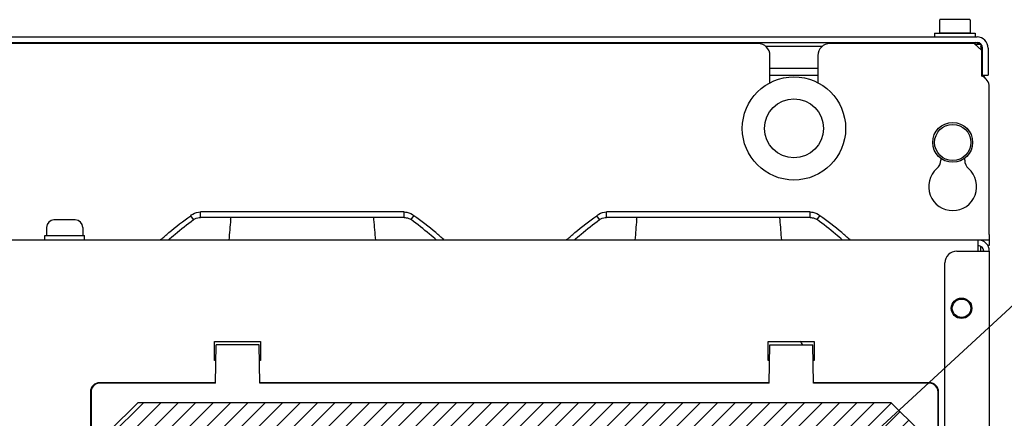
# Paper-space layout 'SUBMITTAL_E3H_2_2' of a CAD drawing. Header units: millimetres. Extents: x 0 to 841, y 0 to 594.
# Tile 16 of 58: x 381 to 461, y 152 to 184. Entities that reach past the tile are written whole.
import ezdxf

# ---------------------------------------------------------------- set-up
doc = ezdxf.new("R2010")
doc.units = ezdxf.units.MM
doc.header["$LTSCALE"] = 46.255
doc.layers.get('0').update_dxf_attribs({"linetype": 'CONTINUOUS'})
for name, color, linetype in [('02___PRT_ALL_AXES', 7, 'CONTINUOUS'), ('DRAFTS', 7, 'CONTINUOUS'), ('ROUNDS', 7, 'CONTINUOUS')]:
    doc.layers.add(name, color=color, linetype=linetype)
doc.styles.get("Standard").update_dxf_attribs({"font": 'txt', "width": 0.725})
doc.dimstyles.get("Standard").update_dxf_attribs({"dimtxt": 3.5, "dimasz": 4.8, "dimexe": 3.2, "dimexo": 1.6, "dimtad": 0, "dimtih": 1, "dimtoh": 1, "dimdec": 1, "dimzin": 0, "dimdsep": 46, "dimtxsty": 'STANDARD', "dimblk": 'CLOSED', "dimblk1": 'CLOSED', "dimblk2": 'CLOSED', "dimcen": 0.09, "dimadec": 0, "dimazin": 0, "dimtol": 1, "dimtp": 0.4, "dimtm": 0.4, "dimtfac": 1, "dimtdec": 1, "dimtofl": 0, "dimtmove": 0, "dimatfit": 3, "dimldrblk": 'CLOSED', "dimfxl": 1, "dimtolj": 1, "dimtzin": 0, "dimarcsym": 0})

# ---------------------------------------------------------------- blocks, each defined once
blk = doc.blocks.new('_CLOSED')
at = {"color": 0, "linetype": 'BYBLOCK'}
for p, q in [((0, 0), (-1, 0.167)), ((-1, 0.167), (-1, -0.167)), ((-1, -0.167), (0, 0)), ((-1, 0), (0, 0))]:
    blk.add_line(p, q, dxfattribs=at)

psp = doc.layouts.new('SUBMITTAL_E3H_2_2')

# ---------------------------------------------------------------- hatches: boundary and pattern name
at = {"linetype": 'CONTINUOUS'}
h = psp.add_hatch(dxfattribs=at)
h.set_pattern_fill('glandplates', color=2, angle=45, style=0, pattern_type=0)
h.set_pattern_definition([(45, (0, 0), (-0.7071068, 0.7071068), [])])
h.paths.add_polyline_path([(387.819, 87.472), (387.819, 150.69), (390.145, 153.016), (451.329, 153.016), (453.655, 150.69), (453.655, 87.472)])
h.paths.add_polyline_path([(312.669, 87.472), (312.669, 150.69), (314.995, 153.016), (376.179, 153.016), (378.505, 150.69), (378.505, 87.472)])

# ---------------------------------------------------------------- linework, layer by layer
at = {"color": 7, "linetype": 'CONTINUOUS'}
for p, q in [((455.284, 184.132), (455.284, 183.082)), ((457.744, 184.162), (455.314, 184.162)), ((457.774, 184.132), (457.774, 183.082)), ((454.879, 183.052), (458.179, 183.052)), ((454.879, 183.052), (454.879, 182.752)), ((455.284, 183.082), (457.774, 183.082)), ((455.989, 183.082), (455.989, 183.052)), ((457.069, 183.082), (457.069, 183.052)), ((458.179, 183.052), (458.179, 182.752)), ((307.969, 182.302), (458.329, 182.302)), ((455.989, 182.302), (455.989, 182.212)), ((457.069, 182.302), (457.069, 182.212)), ((458.719, 181.642), (458.089, 182.212)), ((458.179, 182.152), (458.179, 182.298)), ((455.374, 172.881), (455.374, 172.729)), ((457.324, 172.729), (457.324, 172.881)), ((394.651, 167.891), (394.416, 168.209)), ((411.76, 168.508), (395.218, 168.508)), ((395.218, 168.058), (395.218, 168.508)), ((411.76, 168.058), (411.76, 168.508)), ((412.326, 167.891), (412.561, 168.209)), ((427.651, 167.891), (427.416, 168.209)), ((444.76, 168.508), (428.218, 168.508)), ((428.218, 168.058), (428.218, 168.508)), ((444.76, 168.058), (444.76, 168.508)), ((445.326, 167.891), (445.561, 168.209)), ((385.039, 167.857), (383.299, 167.857)), ((459.319, 166.672), (459.319, 165.772)), ((458.419, 166.222), (307.879, 166.222)), ((392.004, 166.222), (391.974, 166.257)), ((414.973, 166.222), (415.003, 166.257)), ((425.004, 166.222), (424.974, 166.257)), ((447.973, 166.222), (448.003, 166.257)), ((458.419, 165.322), (458.419, 166.222)), ((459.319, 166.222), (458.494, 166.222)), ((458.419, 165.322), (459.319, 165.322)), ((459.319, 165.322), (459.319, 90.502)), ((396.349, 157.972), (400.099, 157.972)), ((396.349, 156.412), (396.349, 157.972)), ((400.099, 157.972), (400.099, 156.412)), ((441.349, 157.972), (445.099, 157.972)), ((441.349, 156.412), (441.349, 157.972)), ((445.099, 157.972), (445.099, 156.412)), ((396.469, 156.412), (396.349, 156.412)), ((400.099, 156.412), (400.006, 156.412)), ((441.469, 156.412), (441.349, 156.412)), ((445.099, 156.412), (445.006, 156.412)), ((387.819, 150.69), (390.145, 153.016)), ((390.145, 153.016), (451.329, 153.016)), ((451.329, 153.016), (453.655, 150.69))]:
    psp.add_line(p, q, dxfattribs=at)
at = {"color": 3, "linetype": 'CONTINUOUS'}
for p, q in [((307.969, 182.752), (458.329, 182.752)), ((445.745, 181.98), (441.152, 181.98)), ((411.76, 168.058), (395.218, 168.058)), ((444.76, 168.058), (428.218, 168.058)), ((459.319, 165.772), (459.198, 165.772))]:
    psp.add_line(p, q, dxfattribs=at)
at = {"color": 2, "linetype": 'CONTINUOUS'}
for p, q in [((387.819, 150.69), (390.145, 153.016)), ((390.145, 153.016), (451.329, 153.016)), ((451.329, 153.016), (453.655, 150.69))]:
    psp.add_line(p, q, dxfattribs=at)
at = {"color": 7, "linetype": 'CONTINUOUS'}
for centre, radius in [((456.349, 174.172), 1.47), ((457.069, 160.672), 0.834), ((457.069, 160.672), 0.75)]:
    psp.add_circle(centre, radius, dxfattribs=at)
for centre, radius, start, end in [((455.314, 184.132), 0.03, 90, 180), ((457.744, 184.132), 0.03, 0, 90), ((458.329, 181.852), 0.45, 0, 90), ((459.182, 180.022), 0.554, 213.06285, 223.04888), ((459.182, 180.022), 0.554, 224.89681, 228.68218), ((458.075, 178.762), 1.124, 33.61784, 48.68218), ((454.449, 172.729), 0.924, 311.35836, 360), ((458.248, 172.729), 0.924, 180, 228.64164), ((456.349, 170.572), 1.95, 131.35836, 48.64164), ((383.299, 167.257), 0.6, 90, 180), ((385.039, 167.257), 0.6, 0, 90), ((458.419, 165.322), 0.9, 0, 90)]:
    psp.add_arc(centre, radius, start, end, dxfattribs=at)
at = {"color": 3, "linetype": 'CONTINUOUS'}
for centre, radius, start, end in [((458.329, 181.852), 0.9, 0, 90), ((545.082, 154.739), 148.005, 174.90175, 175.55012), ((261.895, 154.739), 148.005, 4.44988, 5.09825), ((578.082, 154.739), 148.005, 174.90175, 175.55012), ((294.895, 154.739), 148.005, 4.44988, 5.09825), ((458.419, 165.322), 0.45, 0, 90), ((443.045, 157.222), 1.2, 23.90538, 39.39075)]:
    psp.add_arc(centre, radius, start, end, dxfattribs=at)
at = {"color": 7, "linetype": 'CONTINUOUS'}
for points, knots in [([(391.974, 166.257), (392.197, 166.449), (392.992, 167.123), (393.809, 167.773), (394.416, 168.209)], [0, 0, 0, 0, 0.282608, 1, 1, 1, 1]), ([(394.416, 168.209), (394.466, 168.254), (394.698, 168.428), (394.996, 168.508), (395.218, 168.508)], [0, 0, 0, 0, 0.233301, 1, 1, 1, 1]), ([(411.76, 168.508), (411.838, 168.508), (412.126, 168.482), (412.405, 168.35), (412.561, 168.209)], [0, 0, 0, 0, 0.27244, 1, 1, 1, 1]), ([(415.003, 166.257), (414.78, 166.449), (413.985, 167.123), (413.168, 167.773), (412.561, 168.209)], [0, 0, 0, 0, 0.282608, 1, 1, 1, 1]), ([(424.974, 166.257), (425.197, 166.449), (425.992, 167.123), (426.809, 167.773), (427.416, 168.209)], [0, 0, 0, 0, 0.282608, 1, 1, 1, 1]), ([(427.416, 168.209), (427.466, 168.254), (427.698, 168.428), (427.996, 168.508), (428.218, 168.508)], [0, 0, 0, 0, 0.233301, 1, 1, 1, 1]), ([(444.76, 168.508), (444.838, 168.508), (445.126, 168.482), (445.405, 168.35), (445.561, 168.209)], [0, 0, 0, 0, 0.27244, 1, 1, 1, 1]), ([(448.003, 166.257), (447.78, 166.449), (446.985, 167.123), (446.168, 167.773), (445.561, 168.209)], [0, 0, 0, 0, 0.282608, 1, 1, 1, 1])]:
    psp.add_open_spline(points, degree=3, knots=knots, dxfattribs=at)
at = {"color": 3, "linetype": 'CONTINUOUS'}
for points, knots in [([(394.651, 167.891), (394.686, 167.917), (394.857, 168.02), (395.062, 168.058), (395.218, 168.058)], [0, 0, 0, 0, 0.218892, 1, 1, 1, 1]), ([(397.663, 167.891), (397.666, 167.932), (397.676, 167.974), (397.683, 168.058), (397.699, 168.058)], [0, 0, 0, 0, 0.72312, 1, 1, 1, 1]), ([(409.315, 167.891), (409.311, 167.932), (409.301, 167.974), (409.294, 168.058), (409.278, 168.058)], [0, 0, 0, 0, 0.72312, 1, 1, 1, 1]), ([(411.76, 168.058), (411.816, 168.058), (412.014, 168.044), (412.212, 167.975), (412.326, 167.891)], [0, 0, 0, 0, 0.285774, 1, 1, 1, 1]), ([(427.651, 167.891), (427.686, 167.917), (427.857, 168.02), (428.062, 168.058), (428.218, 168.058)], [0, 0, 0, 0, 0.218892, 1, 1, 1, 1]), ([(430.663, 167.891), (430.666, 167.932), (430.676, 167.974), (430.683, 168.058), (430.699, 168.058)], [0, 0, 0, 0, 0.72312, 1, 1, 1, 1]), ([(442.315, 167.891), (442.311, 167.932), (442.301, 167.974), (442.294, 168.058), (442.278, 168.058)], [0, 0, 0, 0, 0.72312, 1, 1, 1, 1]), ([(444.76, 168.058), (444.816, 168.058), (445.014, 168.044), (445.212, 167.975), (445.326, 167.891)], [0, 0, 0, 0, 0.285774, 1, 1, 1, 1]), ([(392.58, 166.224), (392.769, 166.385), (393.445, 166.957), (394.137, 167.512), (394.651, 167.891)], [0, 0, 0, 0, 0.279664, 1, 1, 1, 1]), ([(414.397, 166.224), (414.209, 166.385), (413.532, 166.957), (412.84, 167.512), (412.326, 167.891)], [0, 0, 0, 0, 0.279664, 1, 1, 1, 1]), ([(425.58, 166.224), (425.769, 166.385), (426.445, 166.957), (427.137, 167.512), (427.651, 167.891)], [0, 0, 0, 0, 0.279664, 1, 1, 1, 1]), ([(447.397, 166.224), (447.209, 166.385), (446.532, 166.957), (445.84, 167.512), (445.326, 167.891)], [0, 0, 0, 0, 0.279664, 1, 1, 1, 1])]:
    psp.add_open_spline(points, degree=3, knots=knots, dxfattribs=at)
at = {"layer": '02___PRT_ALL_AXES', "color": 7, "linetype": 'CONTINUOUS'}
for p, q in [((382.699, 167.257), (382.699, 166.597)), ((385.639, 167.257), (385.639, 166.597)), ((382.549, 166.597), (385.789, 166.597)), ((382.549, 166.222), (382.549, 166.597)), ((385.789, 166.222), (385.789, 166.597))]:
    psp.add_line(p, q, dxfattribs=at)
psp.add_circle((456.349, 174.172), 1.62, dxfattribs=at)
at = {"layer": 'DRAFTS', "color": 7, "linetype": 'CONTINUOUS'}
for p, q in [((396.436, 154.565), (396.491, 157.702)), ((399.983, 157.702), (396.491, 157.702)), ((400.038, 154.565), (399.983, 157.702)), ((441.436, 154.565), (441.491, 157.702)), ((441.491, 157.702), (444.983, 157.702)), ((445.038, 154.565), (444.983, 157.702)), ((396.437, 154.612), (387.017, 154.612)), ((396.436, 154.565), (387.017, 154.565)), ((441.437, 154.612), (400.037, 154.612)), ((441.436, 154.565), (400.038, 154.565)), ((454.457, 154.612), (445.037, 154.612)), ((454.457, 154.565), (445.038, 154.565)), ((386.267, 153.862), (386.267, 137.287)), ((386.314, 153.862), (386.314, 137.287)), ((455.16, 137.287), (455.16, 153.862)), ((455.207, 137.287), (455.207, 153.862))]:
    psp.add_line(p, q, dxfattribs=at)
for centre, radius, start, end in [((387.017, 153.862), 0.75, 90, 180), ((387.017, 153.862), 0.703, 90, 180), ((454.457, 153.862), 0.75, 0, 90), ((454.457, 153.862), 0.703, 0, 90)]:
    psp.add_arc(centre, radius, start, end, dxfattribs=at)
at = {"layer": 'ROUNDS', "color": 7, "linetype": 'CONTINUOUS'}
for p, q in [((440.539, 182.212), (340.189, 182.212)), ((458.089, 182.212), (446.359, 182.212)), ((458.629, 182.152), (458.155, 182.152)), ((458.629, 182.152), (458.629, 181.723)), ((458.779, 179.632), (458.779, 181.852)), ((441.499, 179.021), (441.499, 181.252)), ((445.399, 181.252), (445.399, 179.021)), ((458.719, 179.572), (458.719, 181.642)), ((441.499, 179.632), (445.399, 179.632)), ((458.779, 179.632), (459.229, 179.632)), ((459.319, 166.672), (459.319, 178.682)), ((456.679, 165.322), (458.419, 165.322)), ((455.719, 99.952), (455.719, 164.362))]:
    psp.add_line(p, q, dxfattribs=at)
at = {"layer": 'ROUNDS', "color": 3, "linetype": 'CONTINUOUS'}
for p, q in [((458.719, 181.702), (458.719, 181.642)), ((459.229, 181.852), (459.229, 179.632)), ((441.499, 180.202), (445.399, 180.202)), ((458.629, 165.322), (458.629, 165.716))]:
    psp.add_line(p, q, dxfattribs=at)
at = {"layer": 'ROUNDS', "color": 7, "linetype": 'CONTINUOUS'}
for radius in [4.2, 2.4]:
    psp.add_circle((443.449, 175.312), radius, dxfattribs=at)
for centre, start, end in [((440.539, 181.252), 0, 90), ((446.359, 181.252), 90, 180), ((458.359, 178.682), 0, 67.97569), ((456.679, 164.362), 90, 180)]:
    psp.add_arc(centre, 0.96, start, end, dxfattribs=at)
at = {"layer": 'ROUNDS', "color": 3, "linetype": 'CONTINUOUS'}
for start, end in [(49.39627, 84.09163), (0, 30.12644)]:
    psp.add_arc((458.119, 181.702), 0.6, start, end, dxfattribs=at)

# ---------------------------------------------------------------- leaders
at = {"color": 2, "linetype": 'CONTINUOUS'}
psp.add_leader([(440.087, 141.412), (466.177, 165.478), (472.577, 165.478)], dimstyle='STANDARD', override={"dimtad": 0}, dxfattribs=at)

doc.saveas('drawing.dxf')
